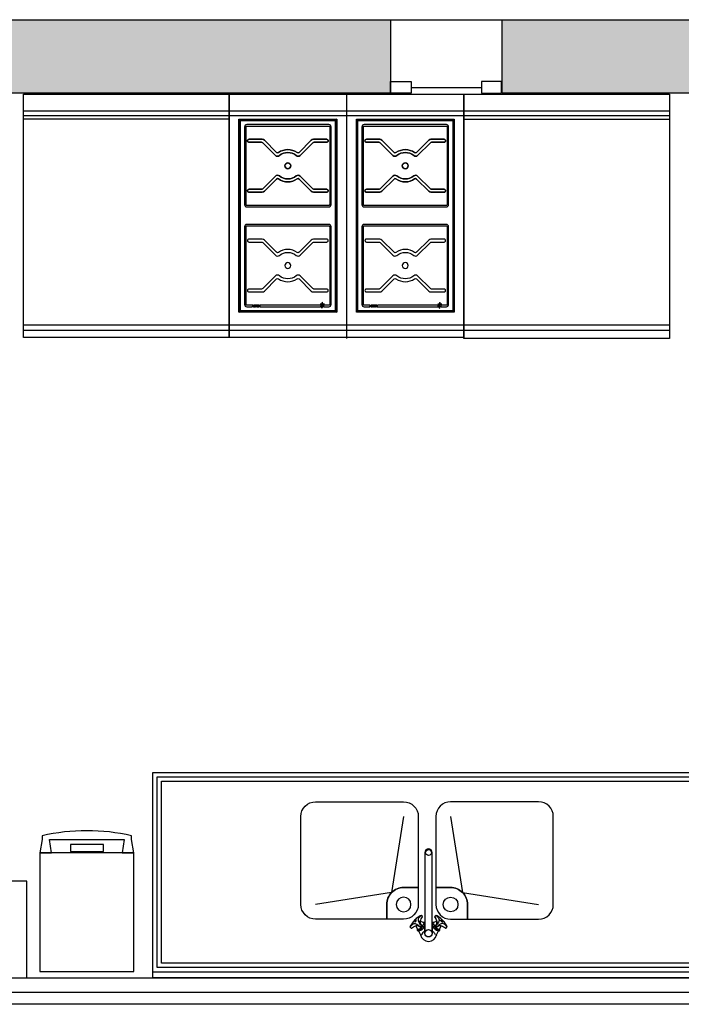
# Model space of a CAD drawing. Header units: millimetres. Extents: x -114 to 74467, y -1893 to 23658.
# Tile 49 of 52: x 56574 to 58828, y 20280 to 23634. Entities that reach past the tile are written whole.
import ezdxf

# ---------------------------------------------------------------- set-up
doc = ezdxf.new("R2010")
doc.units = ezdxf.units.MM
doc.header["$LTSCALE"] = 100
for name, color, linetype in [('AA21----_BUITENWAND', 252, 'Continuous'), ('AL21----_BUITENWAND', 3, 'Continuous'), ('AL22----_BINNENWAND', 2, 'Continuous'), ('AL31----_BUITENKOZIJNEN', 1, 'Continuous'), ('AL74----_KEUKEN', 7, 'Continuous')]:
    doc.layers.add(name, color=color, linetype=linetype)

msp = doc.modelspace()

# ---------------------------------------------------------------- hatches: boundary and pattern name
at = {"layer": 'AA21----_BUITENWAND'}
h = msp.add_hatch(color=256, dxfattribs=at)
h.paths.add_polyline_path([(57837.4, 23383.3), (55587.4, 23383.3), (55587.4, 23153.3), (55107.4, 23153.3), (55107.4, 23364), (53547.4, 23364), (53547.4, 23634), (57837.4, 23634)])
h.paths.add_polyline_path([(63257.4, 23213.3), (60997.4, 23213.3), (60997.4, 23153.3), (60517.4, 23153.3), (60517.4, 23383.3), (58217.4, 23383.3), (58217.4, 23634), (63257.4, 23634)])
h.paths.add_polyline_path([(68847.4, 23213.5), (66397.4, 23213.6), (66397.4, 23153.3), (65937.4, 23153.3), (65937.4, 23213.3), (63637.4, 23213.3), (63637.4, 23634), (68847.4, 23634)])
h.paths.add_polyline_path([(69227.4, 23634), (73757.4, 23634), (73757.4, 23264), (72157, 23264), (72157.3, 18426.2), (71657.1, 18272.2), (71657.1, 23213.3), (69227.4, 23213.4)])
h.paths.add_polyline_path([(71787.4, 15374), (71787.4, 14394), (72687.4, 14394), (72687.4, 14764), (72157.4, 14764), (72157.4, 15374)])
h.paths.add_polyline_path([(47447.4, 23634), (51747.4, 23634), (51747.4, 23364), (50187.4, 23364), (50187.4, 23153.9), (49717.4, 23153.9), (49717.4, 23364), (47445.5, 23364)])
h.paths.add_polyline_path([(30897.4, 23363.9), (28627.4, 23363.9), (28627.4, 23153.9), (28157.4, 23153.9), (28157.4, 23363.9), (25885.5, 23363.9), (25887.4, 23633.9), (30897.4, 23633.9)])
h.paths.add_polyline_path([(36287.4, 23363.9), (34017.4, 23363.9), (34017.4, 23164), (33547.4, 23164), (33547.4, 23363.9), (31276.4, 23363.9), (31277.4, 23633.9), (36287.4, 23633.9)])
h.paths.add_polyline_path([(41677.4, 23364), (39407.4, 23363.9), (39407.4, 23153.9), (38937.4, 23153.9), (38937.4, 23363.9), (36665.5, 23363.9), (36667.4, 23633.9), (41677.4, 23633.9)])
h.paths.add_polyline_path([(47067.4, 23364), (44797.4, 23364), (44797.4, 23153.9), (44327.4, 23153.9), (44327.4, 23364), (42056.4, 23364), (42057.3, 23633.9), (47067.4, 23634)])
h.paths.add_polyline_path([(25507.4, 23363.9), (23201.5, 23363.9), (23201.5, 23153.9), (22731.5, 23153.9), (22731.5, 23363.9), (20495.5, 23363.9), (20497.4, 23633.9), (25507.4, 23633.9)])
h.paths.add_polyline_path([(11380.6, 23633.9), (20117.4, 23633.9), (20117.4, 23363.9), (17811.5, 23363.9), (17811.5, 23153.9), (17341.5, 23153.9), (17341.5, 23363.9), (12421.5, 23363.9), (12421.5, 23153.9), (11951.5, 23153.9), (11951.5, 23363.9), (11380.6, 23363.9)])

# ---------------------------------------------------------------- linework, layer by layer
at = {"layer": 'AL21----_BUITENWAND'}
for points in [[(57837.4, 23383.3), (55587.4, 23383.3), (55587.4, 23153.3), (55107.4, 23153.3), (55107.4, 23364), (53547.4, 23364), (53547.4, 23634), (57837.4, 23634)], [(63257.4, 23213.3), (60997.4, 23213.3), (60997.4, 23153.3), (60517.4, 23153.3), (60517.4, 23383.3), (58217.4, 23383.3), (58217.4, 23634), (63257.4, 23634)]]:
    msp.add_lwpolyline(points, close=True, dxfattribs=at)
at = {"layer": 'AL22----_BINNENWAND'}
for points in [[(56123, 20370.3), (56123, 20321.8), (65374.3, 20321.8), (65374.3, 16337.4), (65284.3, 16309.7), (65284.3, 20280.3), (56123, 20280.3), (56123, 20150.3)], [(56123, 20370.3), (65374.3, 20370.3), (65374.3, 20321.8)]]:
    msp.add_lwpolyline(points, dxfattribs=at)
at = {"layer": 'AL31----_BUITENKOZIJNEN'}
msp.add_line((57837.4, 23634), (58217.4, 23634), dxfattribs=at)
for points in [[(57837.4, 23423.3), (57907.4, 23423.3), (57907.4, 23383.3), (57837.4, 23383.3)], [(58147.4, 23423.3), (58147.4, 23383.3), (58215.5, 23383.3), (58215.5, 23423.3)]]:
    msp.add_lwpolyline(points, close=True, dxfattribs=at)
msp.add_lwpolyline([(57907.4, 23403.3), (58147.4, 23403.3)], dxfattribs=at)
at = {"layer": 'AL74----_KEUKEN', "color": 6}
msp.add_line((57991.4, 20582.4), (57987.9, 20579.9), dxfattribs=at)
at = {"layer": 'AL74----_KEUKEN'}
for points in [[(56587.4, 23380.3), (57287.4, 23380.3), (57287.4, 22551.1), (56587.4, 22551.1)], [(57287.4, 23380.3), (58087.4, 23380.3), (58087.4, 22551.1), (57287.4, 22551.1)], [(58087.4, 23380.3), (58787.4, 23380.3), (58787.4, 22548.3), (58087.4, 22548.3)], [(57320.9, 23295.5), (57653.9, 23295.5), (57653.9, 22637.5), (57320.9, 22637.5)], [(57322.6, 23293.7), (57652.1, 23293.7), (57652.1, 22639.3), (57322.6, 22639.3)], [(57323.1, 23293.3), (57651.6, 23293.3), (57651.6, 22639.7), (57324.9, 22641.5)], [(57323.1, 22639.7), (57324.9, 23291.5), (57649.9, 23291.5), (57649.9, 22641.5)], [(57648.9, 22642.5), (57325.9, 22642.5), (57325.9, 23290.5), (57648.9, 23290.5)], [(57720.9, 23295.5), (58053.9, 23295.5), (58053.9, 22637.5), (57720.9, 22637.5)], [(57722.6, 23293.7), (58052.1, 23293.7), (58052.1, 22639.3), (57722.6, 22639.3)], [(57723.1, 23293.3), (58051.6, 23293.3), (58051.6, 22639.7), (57724.9, 22641.5)], [(57723.1, 22639.7), (57724.9, 23291.5), (58049.9, 23291.5), (58049.9, 22641.5)], [(58048.9, 22642.5), (57725.9, 22642.5), (57725.9, 23290.5), (58048.9, 23290.5)], [(57385.8, 22661.5), (57384.5, 22661.5), (57382.9, 22656.5), (57384.2, 22656.5)], [(57785.8, 22661.5), (57784.5, 22661.5), (57782.9, 22656.5), (57784.2, 22656.5)], [(57027.4, 20370.3), (57027.4, 21070.3), (59727.4, 21070.3), (59727.4, 20370.3)], [(57042.4, 20405.3), (57042.4, 21055.3), (59712.4, 21055.3), (59712.4, 20405.3)], [(59697.4, 20420.3), (57057.4, 20420.3), (57057.4, 21040.3), (59697.4, 21040.3)], [(56682.7, 20796.1), (56675.2, 20841.7), (56930.2, 20841.7), (56922.7, 20796.1)], [(56642.7, 20796.1), (56642.7, 20391.7), (56962.7, 20391.7), (56962.7, 20796.1)], [(56746.7, 20825), (56746.7, 20800.6), (56859.4, 20800.6), (56859.4, 20825)], [(56248, 20370.3), (56598, 20370.3), (56598, 20700.3), (56248, 20700.3)]]:
    msp.add_lwpolyline(points, close=True, dxfattribs=at)
for points in [[(57687.4, 23380.3), (57687.4, 22548.3)], [(56587.4, 23323.6), (57287.9, 23324)], [(57287.9, 23324), (58087.4, 23324)], [(58087.4, 23324), (58787.4, 23324)], [(56587.4, 23307.9), (57287.4, 23307.9)], [(57287.4, 23294.7), (56587.4, 23294.7)], [(57287.4, 23307.9), (57687.4, 23307.9)], [(57320.9, 23295.5), (57325.9, 23290.5)], [(57653.9, 23295.5), (57648.9, 23290.5)], [(57687.4, 23307.9), (58087.4, 23307.9)], [(57720.9, 23295.5), (57725.9, 23290.5)], [(58048.9, 23290.5), (58053.9, 23295.5)], [(58087.4, 23307.9), (58787.4, 23307.9)], [(58087.4, 23294.7), (58787.4, 23294.7)], [(57320.9, 22637.5), (57325.9, 22642.5)], [(57648.9, 22642.5), (57653.9, 22637.5)], [(57720.9, 22637.5), (57725.9, 22642.5)], [(58048.9, 22642.5), (58053.9, 22637.5)], [(56587.4, 22594.3), (57287.4, 22594.3)], [(56587.4, 22576.6), (57287.4, 22576.6)], [(57287.4, 22594.3), (58087.4, 22594.3)], [(57287.4, 22576.6), (57687.4, 22576.6)], [(57687.4, 22576.6), (58087.4, 22576.6)], [(58087.4, 22594.3), (58787.4, 22594.3)], [(58087.4, 22576.6), (58787.4, 22576.6)], [(57881.8, 20920.3), (57841, 20661.1), (57581.8, 20620.3)], [(58041.8, 20920.3), (58082.6, 20661.1), (58341.8, 20620.3)], [(57939.8, 20516.9), (57941.8, 20513.1)], [(57993.8, 20516.9), (57991.8, 20513.1)], [(59727.4, 20390.3), (57027.4, 20390.3)]]:
    msp.add_lwpolyline(points, dxfattribs=at)
for points in [[(57634.9, 23269, 0.414214), (57627.4, 23276.5), (57347.4, 23276.5, 0.414214), (57339.9, 23269), (57339.9, 23004, 0.414214), (57347.4, 22996.5), (57627.4, 22996.5, 0.414214), (57634.9, 23004)], [(58034.9, 23269, 0.414214), (58027.4, 23276.5), (57747.4, 23276.5, 0.414214), (57739.9, 23269), (57739.9, 23004, 0.414214), (57747.4, 22996.5), (58027.4, 22996.5, 0.414214), (58034.9, 23004)], [(57629.9, 23004, -0.414214), (57627.4, 23001.5), (57347.4, 23001.5, -0.414214), (57344.9, 23004), (57344.9, 23269, -0.414214), (57347.4, 23271.5), (57627.4, 23271.5, -0.414214), (57629.9, 23269)], [(58029.9, 23004, -0.414214), (58027.4, 23001.5), (57747.4, 23001.5, -0.414214), (57744.9, 23004), (57744.9, 23269, -0.414214), (57747.4, 23271.5), (58027.4, 23271.5, -0.414214), (58029.9, 23269)], [(57455.5, 23181.3, -0.365977), (57449.1, 23181.9), (57407.4, 23223.6, 0.198912), (57400.3, 23226.5), (57354.9, 23226.5, 0.414214), (57349.9, 23221.5, 0.414214), (57354.9, 23216.5), (57398.2, 23216.5, -0.198912), (57401.8, 23215), (57445.1, 23171.7, 0.387795), (57458.6, 23171.1, -0.361838), (57516.2, 23171.1, 0.387795), (57529.6, 23171.7), (57573, 23215, -0.198912), (57576.5, 23216.5), (57619.9, 23216.5, 0.414214), (57624.9, 23221.5, 0.414214), (57619.9, 23226.5), (57574.4, 23226.5, 0.198912), (57567.4, 23223.6), (57525.7, 23181.9, -0.365977), (57519.2, 23181.3, 0.319198)], [(57619.9, 23216.5), (57576.5, 23216.5, 0.198912), (57573, 23215), (57529.6, 23171.7, -0.387795), (57516.2, 23171.1, 0.361838), (57458.6, 23171.1, -0.387795), (57445.1, 23171.7), (57401.8, 23215, 0.198912), (57398.2, 23216.5), (57354.9, 23216.5, -0.414214), (57349.9, 23221.5, -0.414214), (57354.9, 23226.5), (57400.3, 23226.5, -0.198912), (57407.4, 23223.6), (57449.1, 23181.9, 0.365977), (57455.5, 23181.3, -0.319198), (57519.2, 23181.3, 0.365977), (57525.7, 23181.9), (57567.4, 23223.6, -0.198912), (57574.4, 23226.5), (57619.9, 23226.5, -0.414214), (57624.9, 23221.5, -0.414214)], [(57855.5, 23181.3, -0.365977), (57849.1, 23181.9), (57807.4, 23223.6, 0.198912), (57800.3, 23226.5), (57754.9, 23226.5, 0.414214), (57749.9, 23221.5, 0.414214), (57754.9, 23216.5), (57798.2, 23216.5, -0.198912), (57801.8, 23215), (57845.1, 23171.7, 0.387795), (57858.6, 23171.1, -0.361838), (57916.2, 23171.1, 0.387795), (57929.6, 23171.7), (57973, 23215, -0.198912), (57976.5, 23216.5), (58019.9, 23216.5, 0.414214), (58024.9, 23221.5, 0.414214), (58019.9, 23226.5), (57974.4, 23226.5, 0.198912), (57967.4, 23223.6), (57925.7, 23181.9, -0.365977), (57919.2, 23181.3, 0.319198)], [(58019.9, 23216.5), (57976.5, 23216.5, 0.198912), (57973, 23215), (57929.6, 23171.7, -0.387795), (57916.2, 23171.1, 0.361838), (57858.6, 23171.1, -0.387795), (57845.1, 23171.7), (57801.8, 23215, 0.198912), (57798.2, 23216.5), (57754.9, 23216.5, -0.414214), (57749.9, 23221.5, -0.414214), (57754.9, 23226.5), (57800.3, 23226.5, -0.198912), (57807.4, 23223.6), (57849.1, 23181.9, 0.365977), (57855.5, 23181.3, -0.319198), (57919.2, 23181.3, 0.365977), (57925.7, 23181.9), (57967.4, 23223.6, -0.198912), (57974.4, 23226.5), (58019.9, 23226.5, -0.414214), (58024.9, 23221.5, -0.414214)], [(57497.4, 23136.5, 1), (57477.4, 23136.5, 1)], [(57477.4, 23136.5, -1), (57497.4, 23136.5, -1)], [(57897.4, 23136.5, 1), (57877.4, 23136.5, 1)], [(57877.4, 23136.5, -1), (57897.4, 23136.5, -1)], [(57519.2, 23091.7, -0.365977), (57525.7, 23091.1), (57567.4, 23049.4, 0.198912), (57574.4, 23046.5), (57619.9, 23046.5, 0.414214), (57624.9, 23051.5, 0.414214), (57619.9, 23056.5), (57576.5, 23056.5, -0.198912), (57573, 23058), (57529.6, 23101.3, 0.387795), (57516.2, 23101.9, -0.361838), (57458.6, 23101.9, 0.387795), (57445.1, 23101.3), (57401.8, 23058, -0.198912), (57398.2, 23056.5), (57354.9, 23056.5, 0.414214), (57349.9, 23051.5, 0.414214), (57354.9, 23046.5), (57400.3, 23046.5, 0.198912), (57407.4, 23049.4), (57449.1, 23091.1, -0.365977), (57455.5, 23091.7, 0.319198)], [(57624.9, 23051.5, -0.414214), (57619.9, 23046.5), (57574.4, 23046.5, -0.198912), (57567.4, 23049.4), (57525.7, 23091.1, 0.365977), (57519.2, 23091.7, -0.319198), (57455.5, 23091.7, 0.365977), (57449.1, 23091.1), (57407.4, 23049.4, -0.198912), (57400.3, 23046.5), (57354.9, 23046.5, -0.414214), (57349.9, 23051.5, -0.414214), (57354.9, 23056.5), (57398.2, 23056.5, 0.198912), (57401.8, 23058), (57445.1, 23101.3, -0.387795), (57458.6, 23101.9, 0.361838), (57516.2, 23101.9, -0.387795), (57529.6, 23101.3), (57573, 23058, 0.198912), (57576.5, 23056.5), (57619.9, 23056.5, -0.414214)], [(57919.2, 23091.7, -0.365977), (57925.7, 23091.1), (57967.4, 23049.4, 0.198912), (57974.4, 23046.5), (58019.9, 23046.5, 0.414214), (58024.9, 23051.5, 0.414214), (58019.9, 23056.5), (57976.5, 23056.5, -0.198912), (57973, 23058), (57929.6, 23101.3, 0.387795), (57916.2, 23101.9, -0.361838), (57858.6, 23101.9, 0.387795), (57845.1, 23101.3), (57801.8, 23058, -0.198912), (57798.2, 23056.5), (57754.9, 23056.5, 0.414214), (57749.9, 23051.5, 0.414214), (57754.9, 23046.5), (57800.3, 23046.5, 0.198912), (57807.4, 23049.4), (57849.1, 23091.1, -0.365977), (57855.5, 23091.7, 0.319198)], [(58024.9, 23051.5, -0.414214), (58019.9, 23046.5), (57974.4, 23046.5, -0.198912), (57967.4, 23049.4), (57925.7, 23091.1, 0.365977), (57919.2, 23091.7, -0.319198), (57855.5, 23091.7, 0.365977), (57849.1, 23091.1), (57807.4, 23049.4, -0.198912), (57800.3, 23046.5), (57754.9, 23046.5, -0.414214), (57749.9, 23051.5, -0.414214), (57754.9, 23056.5), (57798.2, 23056.5, 0.198912), (57801.8, 23058), (57845.1, 23101.3, -0.387795), (57858.6, 23101.9, 0.361838), (57916.2, 23101.9, -0.387795), (57929.6, 23101.3), (57973, 23058, 0.198912), (57976.5, 23056.5), (58019.9, 23056.5, -0.414214)], [(57344.9, 22929, -0.414214), (57347.4, 22931.5), (57627.4, 22931.5, -0.414214), (57629.9, 22929), (57629.9, 22664, -0.414214), (57627.4, 22661.5), (57609.3, 22661.5, 0.48251), (57608.8, 22660.9, -0.117582), (57608.8, 22657.1, 0.486619), (57609.3, 22656.5), (57627.4, 22656.5, 0.414214), (57634.9, 22664), (57634.9, 22929, 0.414214), (57627.4, 22936.5), (57347.4, 22936.5, 0.414214), (57339.9, 22929), (57339.9, 22664, 0.414214), (57347.4, 22656.5), (57366.3, 22656.5, 0.32492), (57366.8, 22656.8), (57368.1, 22660.8, 0.509525), (57367.6, 22661.5), (57347.4, 22661.5, -0.414214), (57344.9, 22664)], [(57744.9, 22929, -0.414214), (57747.4, 22931.5), (58027.4, 22931.5, -0.414214), (58029.9, 22929), (58029.9, 22664, -0.414214), (58027.4, 22661.5), (58009.3, 22661.5, 0.48251), (58008.8, 22660.9, -0.117582), (58008.8, 22657.1, 0.486619), (58009.3, 22656.5), (58027.4, 22656.5, 0.414214), (58034.9, 22664), (58034.9, 22929, 0.414214), (58027.4, 22936.5), (57747.4, 22936.5, 0.414214), (57739.9, 22929), (57739.9, 22664, 0.414214), (57747.4, 22656.5), (57766.3, 22656.5, 0.32492), (57766.8, 22656.8), (57768.1, 22660.8, 0.509525), (57767.6, 22661.5), (57747.4, 22661.5, -0.414214), (57744.9, 22664)], [(57455.5, 22841.3, -0.365977), (57449.1, 22841.9), (57407.4, 22883.6, 0.198912), (57400.3, 22886.5), (57354.9, 22886.5, 0.414214), (57349.9, 22881.5, 0.414214), (57354.9, 22876.5), (57398.2, 22876.5, -0.198912), (57401.8, 22875), (57445.1, 22831.7, 0.387795), (57458.6, 22831.1, -0.361838), (57516.2, 22831.1, 0.387795), (57529.6, 22831.7), (57573, 22875, -0.198912), (57576.5, 22876.5), (57619.9, 22876.5, 0.414214), (57624.9, 22881.5, 0.414214), (57619.9, 22886.5), (57574.4, 22886.5, 0.198912), (57567.4, 22883.6), (57525.7, 22841.9, -0.365977), (57519.2, 22841.3, 0.319198)], [(57855.5, 22841.3, -0.365977), (57849.1, 22841.9), (57807.4, 22883.6, 0.198912), (57800.3, 22886.5), (57754.9, 22886.5, 0.414214), (57749.9, 22881.5, 0.414214), (57754.9, 22876.5), (57798.2, 22876.5, -0.198912), (57801.8, 22875), (57845.1, 22831.7, 0.387795), (57858.6, 22831.1, -0.361838), (57916.2, 22831.1, 0.387795), (57929.6, 22831.7), (57973, 22875, -0.198912), (57976.5, 22876.5), (58019.9, 22876.5, 0.414214), (58024.9, 22881.5, 0.414214), (58019.9, 22886.5), (57974.4, 22886.5, 0.198912), (57967.4, 22883.6), (57925.7, 22841.9, -0.365977), (57919.2, 22841.3, 0.319198)], [(57497.4, 22796.5, 1), (57477.4, 22796.5, 1)], [(57897.4, 22796.5, 1), (57877.4, 22796.5, 1)], [(57519.2, 22751.7, -0.365977), (57525.7, 22751.1), (57567.4, 22709.4, 0.198912), (57574.4, 22706.5), (57619.9, 22706.5, 0.414214), (57624.9, 22711.5, 0.414214), (57619.9, 22716.5), (57576.5, 22716.5, -0.198912), (57573, 22718), (57529.6, 22761.3, 0.387795), (57516.2, 22761.9, -0.361838), (57458.6, 22761.9, 0.387795), (57445.1, 22761.3), (57401.8, 22718, -0.198912), (57398.2, 22716.5), (57354.9, 22716.5, 0.414214), (57349.9, 22711.5, 0.414214), (57354.9, 22706.5), (57400.3, 22706.5, 0.198912), (57407.4, 22709.4), (57449.1, 22751.1, -0.365977), (57455.5, 22751.7, 0.319198)], [(57919.2, 22751.7, -0.365977), (57925.7, 22751.1), (57967.4, 22709.4, 0.198912), (57974.4, 22706.5), (58019.9, 22706.5, 0.414214), (58024.9, 22711.5, 0.414214), (58019.9, 22716.5), (57976.5, 22716.5, -0.198912), (57973, 22718), (57929.6, 22761.3, 0.387795), (57916.2, 22761.9, -0.361838), (57858.6, 22761.9, 0.387795), (57845.1, 22761.3), (57801.8, 22718, -0.198912), (57798.2, 22716.5), (57754.9, 22716.5, 0.414214), (57749.9, 22711.5, 0.414214), (57754.9, 22706.5), (57800.3, 22706.5, 0.198912), (57807.4, 22709.4), (57849.1, 22751.1, -0.365977), (57855.5, 22751.7, 0.319198)], [(57604.9, 22671.5), (57603.6, 22666.9, -0.328099), (57604.9, 22665.4), (57606.1, 22666.9)], [(58004.9, 22671.5), (58003.6, 22666.9, -0.328099), (58004.9, 22665.4), (58006.1, 22666.9)], [(57371.7, 22657.5, -0.509525), (57371.2, 22658.2), (57371.9, 22660.2, -0.32492), (57372.4, 22660.5), (57374.7, 22660.5), (57375, 22661.5), (57371.3, 22661.5, 0.32492), (57370.9, 22661.2), (57369.6, 22657.2, 0.509525), (57370, 22656.5), (57373.4, 22656.5), (57373.7, 22657.5)], [(57377.9, 22661, 0.414214), (57377.4, 22661.5), (57375.8, 22661.5, 0.32492), (57375.4, 22661.2), (57373.9, 22656.5), (57375.2, 22656.5), (57375.4, 22657.2, -0.32492), (57375.9, 22657.5), (57376.9, 22657.5, -0.414214), (57377.4, 22657), (57377.4, 22656.5), (57377.9, 22656.5)], [(57375.8, 22658.4), (57376.5, 22660.5), (57376.9, 22660.5, -0.414214), (57377.4, 22660), (57377.4, 22657.8), (57376.3, 22657.8, -0.509525)], [(57383.5, 22660.8, 0.509525), (57383, 22661.5), (57379.7, 22661.5), (57378.4, 22657.3), (57378.4, 22656.5), (57379.5, 22656.5), (57379.8, 22657.5), (57382.4, 22657.5)], [(57380.1, 22658.4), (57380.8, 22660.5), (57382, 22660.5, -0.509525), (57382.4, 22659.8), (57381.8, 22657.8), (57380.6, 22657.8, -0.509525)], [(57389.2, 22657.5), (57387.2, 22657.5, -0.509525), (57386.7, 22658.2), (57387.4, 22660.2, -0.32492), (57387.9, 22660.5), (57390.2, 22660.5), (57390.5, 22661.5), (57386.8, 22661.5, 0.32492), (57386.4, 22661.2), (57385.1, 22657.2, 0.509525), (57385.5, 22656.5), (57388.9, 22656.5)], [(57600.4, 22660.7, 0.59244), (57600, 22661.5), (57393.4, 22661.5, 0.32492), (57392.9, 22661.2), (57391.6, 22657.2, 0.509525), (57392.1, 22656.5), (57598.7, 22656.5, 0.402814), (57599.2, 22657, -0.133153)], [(57604, 22664.6), (57602.6, 22665.8), (57597.9, 22664.6), (57602.6, 22663.3, -0.328099)], [(57604.9, 22663.7, -0.460708), (57604.3, 22661.6, 0.308014), (57601.2, 22656.3, -2.819641), (57601.8, 22654.2, 0.189924), (57604.9, 22651.5, -0.429987), (57605, 22654.5, 0.459034)], [(57601.4, 22655.6, 1), (57604.3, 22655.6, 1)], [(57611.8, 22664.6), (57607.2, 22665.8, -0.328099), (57605.7, 22664.6), (57607.2, 22663.3)], [(57771.7, 22657.5, -0.509525), (57771.2, 22658.2), (57771.9, 22660.2, -0.32492), (57772.4, 22660.5), (57774.7, 22660.5), (57775, 22661.5), (57771.3, 22661.5, 0.32492), (57770.9, 22661.2), (57769.6, 22657.2, 0.509525), (57770, 22656.5), (57773.4, 22656.5), (57773.7, 22657.5)], [(57777.9, 22661, 0.414214), (57777.4, 22661.5), (57775.8, 22661.5, 0.32492), (57775.4, 22661.2), (57773.9, 22656.5), (57775.2, 22656.5), (57775.4, 22657.2, -0.32492), (57775.9, 22657.5), (57776.9, 22657.5, -0.414214), (57777.4, 22657), (57777.4, 22656.5), (57777.9, 22656.5)], [(57775.8, 22658.4), (57776.5, 22660.5), (57776.9, 22660.5, -0.414214), (57777.4, 22660), (57777.4, 22657.8), (57776.3, 22657.8, -0.509525)], [(57783.5, 22660.8, 0.509525), (57783, 22661.5), (57779.7, 22661.5), (57778.4, 22657.3), (57778.4, 22656.5), (57779.5, 22656.5), (57779.8, 22657.5), (57782.4, 22657.5)], [(57780.1, 22658.4), (57780.8, 22660.5), (57782, 22660.5, -0.509525), (57782.4, 22659.8), (57781.8, 22657.8), (57780.6, 22657.8, -0.509525)], [(57789.2, 22657.5), (57787.2, 22657.5, -0.509525), (57786.7, 22658.2), (57787.4, 22660.2, -0.32492), (57787.9, 22660.5), (57790.2, 22660.5), (57790.5, 22661.5), (57786.8, 22661.5, 0.32492), (57786.4, 22661.2), (57785.1, 22657.2, 0.509525), (57785.5, 22656.5), (57788.9, 22656.5)], [(58000.4, 22660.7, 0.59244), (58000, 22661.5), (57793.4, 22661.5, 0.32492), (57792.9, 22661.2), (57791.6, 22657.2, 0.509525), (57792.1, 22656.5), (57998.7, 22656.5, 0.402814), (57999.2, 22657, -0.133153)], [(58004, 22664.6), (58002.6, 22665.8), (57997.9, 22664.6), (58002.6, 22663.3, -0.328099)], [(58004.9, 22663.7, -0.460708), (58004.3, 22661.6, 0.308014), (58001.2, 22656.3, -2.819641), (58001.8, 22654.2, 0.189924), (58004.9, 22651.5, -0.429987), (58005, 22654.5, 0.459034)], [(58001.4, 22655.6, 1), (58004.3, 22655.6, 1)], [(58011.8, 22664.6), (58007.2, 22665.8, -0.328099), (58005.7, 22664.6), (58007.2, 22663.3)], [(57531.8, 20920.3, -0.414214), (57581.8, 20970.3), (57881.8, 20970.3, -0.414214), (57931.8, 20920.3), (57931.8, 20678), (57881.8, 20678, 0.414214), (57824.1, 20620.3), (57824.1, 20570.3), (57581.8, 20570.3, -0.414214), (57531.8, 20620.3)], [(58391.8, 20920.3, 0.414214), (58341.8, 20970.3), (58041.8, 20970.3, 0.414214), (57991.8, 20920.3), (57991.8, 20678), (58041.8, 20678, -0.414214), (58099.5, 20620.3), (58099.5, 20570.3), (58341.8, 20570.3, 0.414214), (58391.8, 20620.3)], [(56675.2, 20841.7), (56930.2, 20841.7), (56922.7, 20796.1), (56962.7, 20796.1), (56955.2, 20841.7), (56955.2, 20854.2, 0.114754), (56650.2, 20854.2), (56650.2, 20841.7), (56642.7, 20796.1), (56682.7, 20796.1)], [(57979.3, 20522.1), (57979.3, 20547.7), (57979.3, 20551.6), (57979.3, 20797.1, 1), (57954.3, 20797.1), (57954.3, 20522.1, -0.162194), (57956.8, 20529.6, -0.720883)], [(57966.8, 20807.1, -1), (57966.8, 20787.1, -1)], [(57824.1, 20620.3, -0.414214), (57881.8, 20678), (57931.8, 20678), (57931.8, 20620.3, -0.414214), (57881.8, 20570.3), (57824.1, 20570.3)], [(58099.5, 20620.3, 0.414214), (58041.8, 20678), (57991.8, 20678), (57991.8, 20620.3, 0.414214), (58041.8, 20570.3), (58099.5, 20570.3)], [(57906.8, 20620.3, 1), (57856.8, 20620.3, 1)], [(58016.8, 20620.3, -1), (58066.8, 20620.3, -1)], [(57942, 20582.6, 0.198926), (57941.2, 20582.7), (57938.3, 20582.1, 0.112658), (57937.9, 20581.9), (57925.1, 20572.2, 0.079665), (57914.1, 20560.9), (57904.8, 20547.8, 0.107665), (57904.6, 20547.4), (57904, 20544.5, 0.239955), (57904.3, 20543.6, 0.039186), (57904.4, 20543.5), (57907, 20540.1, 0.424313), (57908.4, 20539.8, -0.085078), (57923.8, 20547.8, -0.245687), (57938.3, 20544.2, 0.253987), (57939.2, 20544, 0.270584), (57942.7, 20547.6, 0.253987), (57942.5, 20548.5, -0.245687), (57938.5, 20562.9, -0.002246), (57938.6, 20563.3, -0.082816), (57946, 20578.5, 0.424313), (57945.7, 20579.9)], [(57922.2, 20562.1, 0.049105), (57923.3, 20563, 0.06132), (57924.1, 20564, 0.062897), (57924.7, 20565.1, 0.103193), (57924.8, 20566.1, 0.179894), (57924.5, 20566.7, 0.179894), (57924, 20566.9, 0.103193), (57923, 20566.8, 0.062897), (57922, 20566.2, 0.049105), (57920.9, 20565.3, 0.049105), (57920, 20564.2, 0.062897), (57919.5, 20563.2, 0.103193), (57919.4, 20562.2, 0.179894), (57919.6, 20561.6, 0.179894), (57920.2, 20561.4, 0.103193), (57921.2, 20561.5, 0.062897)], [(57948, 20538.9, 0.06132), (57951.6, 20543.1, 0.038549), (57954.3, 20547.7), (57954.3, 20551.6, -0.092518), (57953.6, 20551, -0.154433), (57952.8, 20550.9, -0.154433), (57952.1, 20551.2, -0.106804), (57951.5, 20552.1, -0.073381), (57951.3, 20553.2, -0.059897), (57951.3, 20554.7, -0.059897), (57951.7, 20556, -0.073381), (57952.3, 20557, -0.106804), (57953.1, 20557.7, -0.154433), (57953.9, 20557.8, -0.087054), (57954.3, 20557.7), (57954.3, 20558.4, 0.127575), (57952.9, 20558.6, -0.099394), (57948.6, 20558.8), (57938.6, 20563.3, 0.002246), (57938.5, 20562.9, 0.245687), (57942.5, 20548.5, -0.254016), (57942.7, 20547.6, -0.270579), (57939.2, 20544, -0.253987), (57938.3, 20544.2, 0.245687), (57923.8, 20547.8, 0.002246), (57923.4, 20547.6), (57928.1, 20537.8, -0.099394), (57928.5, 20533.5, 0.3558), (57930.5, 20530.6, 0.078167), (57931.6, 20530.3, 0.086825), (57936.7, 20531.7, 0.040234), (57943.4, 20535, 0.049105)], [(58002, 20530.3, 0.078167), (58003.1, 20530.6, 0.3558), (58005.1, 20533.5, -0.099394), (58005.5, 20537.8), (58010.2, 20547.6, 0.002246), (58009.8, 20547.8, 0.245687), (57995.4, 20544.2, -0.253994), (57994.4, 20544, -0.270584), (57990.9, 20547.6, -0.253987), (57991.2, 20548.5, 0.245687), (57995.1, 20562.9, 0.002246), (57995, 20563.3), (57985.1, 20558.8, -0.099394), (57980.7, 20558.6, 0.127575), (57979.3, 20558.4), (57979.3, 20557.7, -0.087054), (57979.7, 20557.8, -0.154433), (57980.5, 20557.7, -0.106804), (57981.3, 20557, -0.073381), (57981.9, 20556, -0.059897), (57982.3, 20554.7, -0.059897), (57982.4, 20553.2, -0.073381), (57982.1, 20552.1, -0.106804), (57981.5, 20551.2, -0.154433), (57980.8, 20550.9, -0.154433), (57980.1, 20551, -0.092518), (57979.3, 20551.6), (57979.3, 20547.7, 0.038549), (57982, 20543.1, 0.06132), (57985.6, 20538.9, 0.049105), (57990.3, 20535, 0.040234), (57997, 20531.7, 0.069806), (58001, 20530.4, 0.016916)], [(58029.4, 20543.8, 0.198926), (58029.6, 20544.5), (58029, 20547.4, 0.112658), (58028.8, 20547.8), (58019.5, 20560.9, 0.079665), (58008.5, 20572.2), (57995.7, 20581.9, 0.107665), (57995.3, 20582.1), (57992.4, 20582.7, 0.239955), (57991.5, 20582.5, 0.039186), (57991.4, 20582.4), (57987.9, 20579.9, 0.424313), (57987.6, 20578.5, -0.085078), (57995.1, 20562.9, -0.245687), (57991.2, 20548.5, 0.253987), (57990.9, 20547.6, 0.270584), (57994.4, 20544, 0.253987), (57995.4, 20544.2, -0.245687), (58009.8, 20547.8, -0.002246), (58010.2, 20547.6, -0.082816), (58025.2, 20539.8, 0.424313), (58026.6, 20540.1)], [(58012.4, 20561.5, 0.103193), (58013.4, 20561.4, 0.179894), (58014, 20561.6, 0.179894), (58014.2, 20562.2, 0.103193), (58014.1, 20563.2, 0.062897), (58013.6, 20564.2, 0.049105), (58012.7, 20565.3, 0.049105), (58011.6, 20566.2, 0.062897), (58010.7, 20566.8, 0.103193), (58009.6, 20566.9, 0.179894), (58009.1, 20566.7, 0.179894), (58008.8, 20566.1, 0.103193), (58009, 20565.1, 0.062897), (58009.5, 20564, 0.06132), (58010.3, 20563, 0.049105), (58011.4, 20562.1, 0.062897)], [(58009.5, 20564, -0.062897), (58009, 20565.1, -0.103193), (58008.8, 20566.1, -0.179894), (58009.1, 20566.7, -0.179894), (58009.6, 20566.9, -0.103193), (58010.7, 20566.8, -0.062897), (58011.6, 20566.2, -0.049105), (58012.7, 20565.3, -0.049105), (58013.6, 20564.2, -0.062897), (58014.1, 20563.2, -0.103193), (58014.2, 20562.2, -0.179894), (58014, 20561.6, -0.179894), (58013.4, 20561.4, -0.103193), (58012.4, 20561.5, -0.062897), (58011.4, 20562.1, -0.049105), (58010.3, 20563, -0.06132)], [(57935.8, 20534.5, -0.154433), (57936.2, 20533.8, -0.154433), (57936.1, 20533.1, -0.106804), (57935.5, 20532.2, -0.073381), (57934.4, 20531.5, -0.073768), (57933.1, 20531.1, -0.059897), (57931.7, 20531, -0.073381), (57930.6, 20531.3, -0.106804), (57929.7, 20531.9, -0.154433), (57929.3, 20532.5, -0.154433), (57929.4, 20533.3, -0.106804), (57930.1, 20534.1, -0.073381), (57931, 20534.8, -0.059897), (57932.4, 20535.2, -0.059897), (57933.8, 20535.3, -0.073381), (57934.9, 20535.1, -0.106804)], [(57993.8, 20516.9), (58001, 20530.4, -0.069806), (57997, 20531.7, -0.040234), (57990.3, 20535, -0.049105), (57985.6, 20538.9, -0.06132), (57982, 20543.1, -0.038549), (57979.3, 20547.7), (57979.3, 20522.1, -1), (57954.3, 20522.1), (57954.3, 20547.7, -0.038549), (57951.6, 20543.1, -0.06132), (57948, 20538.9, -0.049105), (57943.4, 20535, -0.040234), (57936.7, 20531.7, -0.069806), (57932.6, 20530.4), (57939.8, 20516.9, 0.825078)], [(57948.3, 20545.6, -0.092392), (57950.3, 20546.1, -0.254591), (57951, 20545.8, -0.218179), (57951.3, 20545, -0.092392), (57950.8, 20543.1, -0.049078), (57949.7, 20541.2, -0.036734), (57947.9, 20539, -0.036734), (57945.7, 20537.1, -0.049078), (57943.9, 20536, -0.092392), (57942, 20535.5, -0.218179), (57941.2, 20535.8, -0.218179), (57940.9, 20536.6, -0.092392), (57941.4, 20538.5, -0.049078), (57942.5, 20540.3, -0.036734), (57944.3, 20542.5, -0.036734), (57946.4, 20544.4, -0.049078)], [(57992.2, 20538.5, -0.092392), (57992.7, 20536.6, -0.218179), (57992.4, 20535.8, -0.218179), (57991.6, 20535.5, -0.092392), (57989.7, 20536, -0.049078), (57987.9, 20537.1, -0.036734), (57985.7, 20539, -0.036734), (57983.9, 20541.2, -0.049078), (57982.8, 20543.1, -0.092392), (57982.3, 20545, -0.218179), (57982.6, 20545.8, -0.254591), (57983.4, 20546.1, -0.092392), (57985.3, 20545.6, -0.049078), (57987.2, 20544.4, -0.036734), (57989.3, 20542.5, -0.036734), (57991.2, 20540.3, -0.049078)], [(58001.2, 20535.2, -0.059897), (58002.6, 20534.8, -0.073381), (58003.6, 20534.1, -0.106804), (58004.2, 20533.3, -0.154433), (58004.3, 20532.5, -0.154433), (58003.9, 20531.9, -0.106804), (58003, 20531.3, -0.073381), (58001.9, 20531, -0.059897), (58000.5, 20531.1, -0.073768), (57999.2, 20531.5, -0.073381), (57998.2, 20532.2, -0.106804), (57997.5, 20533.1, -0.154433), (57997.4, 20533.8, -0.154433), (57997.8, 20534.5, -0.106804), (57998.7, 20535.1, -0.073381), (57999.8, 20535.3, -0.059897)]]:
    msp.add_lwpolyline(points, format="xyb", close=True, dxfattribs=at)
for points in [[(57942.1, 20582.5, 0.292441), (57941.1, 20582.3, 0.053835), (57932.6, 20573.5, 0.249651), (57932, 20562.9, 0.09902), (57939.9, 20551)], [(57991.5, 20582.5, -0.292441), (57992.6, 20582.4, -0.053835), (58001.1, 20573.5, -0.249651), (58001.6, 20562.9, -0.09902), (57993.7, 20551)], [(57904.3, 20543.6, -0.292441), (57904.4, 20544.7, -0.053835), (57913, 20553.4, -0.249651), (57923.6, 20554.3, -0.09902), (57935.8, 20546.7)], [(58029.3, 20543.6, 0.292441), (58029.2, 20544.7, 0.053835), (58020.6, 20553.4, 0.249651), (58010, 20554.3, 0.09902), (57997.9, 20546.7)]]:
    msp.add_lwpolyline(points, format="xyb", dxfattribs=at)
msp.add_circle((57966.8, 20522.1), 12.5, dxfattribs=at)
at = {"layer": 'AL74----_KEUKEN', "color": 6}
for centre, radius, start, end in [((57938.5, 20581.1), 1, 102.1038, 126.6841), ((57941.4, 20581.7), 1, 48.1276, 102.1038), ((57980.4, 20555.8), 2.79, 83.2989, 112.3797), ((57988.4, 20579.1), 1, 122.8962, 214.8647), ((57945.7, 20548.7), 51.4, 15.9647, 35.4164), ((57995.1, 20581.1), 1, 53.3159, 77.8962), ((58009.7, 20566), 0.863, 134.2061, 174.9985), ((58011.3, 20565.9), 2.51, 174.9985, 198.5651), ((58013.7, 20566.7), 5.01, 198.5651, 212.9611), ((58009.7, 20566), 0.863, 93.4137, 134.2061), ((58013.9, 20566.8), 5.27, 212.9611, 226.997), ((58009.8, 20564.4), 2.51, 69.8471, 93.4137), ((58015.5, 20568), 7.27, 224.2061, 235.4512), ((58009.1, 20562.6), 4.45, 55.4512, 69.8471), ((58013.9, 20565.7), 4.45, 235.4512, 249.8471), ((58007.5, 20560.3), 7.27, 44.2061, 55.4512), ((58013.3, 20563.9), 2.51, 249.8471, 273.4137), ((58007.5, 20560.3), 7.27, 32.9611, 44.2061), ((58013.4, 20562.3), 0.863, 273.4137, 314.2061), ((58009.9, 20561.8), 4.45, 18.5651, 32.9611), ((58013.4, 20562.3), 0.863, 314.2061, 354.9985), ((58011.7, 20562.4), 2.51, 354.9985, 18.5651), ((57931.8, 20534), 3.68, 249.3755, 267.2537), ((57938.9, 20545), 1, 228.5083, 285.5124), ((57925.7, 20560.6), 31.2, 304.5488, 315.7939), ((57932.6, 20555.4), 22.6, 313.003, 327.0389), ((57923.5, 20563.1), 34.4, 324.5654, 333.3957), ((57979.9, 20556.6), 1.26, 98.9885, 118.8896), ((57976.5, 20553.7), 5.92, 355.2775, 8.9885), ((57994.5, 20545.9), 11, 232.621, 243.8599), ((57998.7, 20533.6), 1.26, 169.4237, 204.5398)]:
    msp.add_arc(centre, radius, start, end, dxfattribs=at)
at = {"layer": 'AL74----_KEUKEN'}
for centre, radius, start, end in [((57925.8, 20560.5), 24.8, 282.7852, 348.8026), ((57932.2, 20537.9), 20.9, 310.4854, 335.0058), ((58001.4, 20537.9), 20.9, 204.9942, 229.5146), ((58007.8, 20560.5), 24.8, 191.1974, 257.2148), ((57950.3, 20516.8), 6.87, 130.4854, 179.1441), ((57983.3, 20516.8), 6.87, 0.8559, 49.5159)]:
    msp.add_arc(centre, radius, start, end, dxfattribs=at)

doc.saveas('drawing.dxf')
